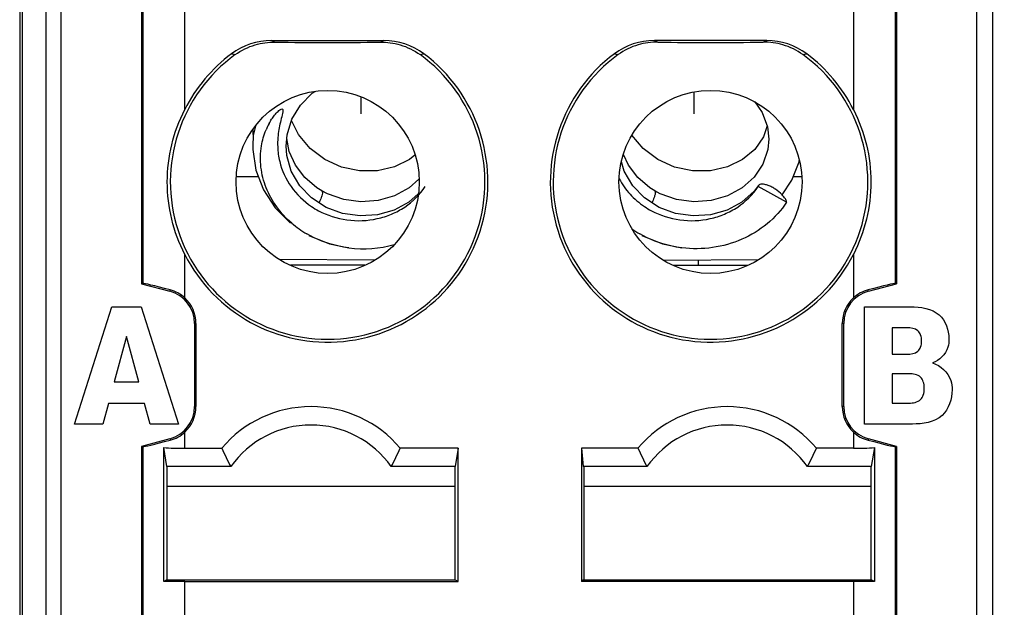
# Model space of a CAD drawing. Header units: millimetres. Extents: x 0 to 421, y 0 to 299.
# Tile 3 of 17: x 96 to 108, y 120 to 127. Entities that reach past the tile are written whole.
import ezdxf

# ---------------------------------------------------------------- set-up
doc = ezdxf.new("R2010")
doc.units = ezdxf.units.MM
doc.header["$LTSCALE"] = 65.395
doc.header["$PDMODE"] = 3
doc.header["$PDSIZE"] = 0.01
doc.layers.get('0').update_dxf_attribs({"linetype": 'CONTINUOUS'})
doc.layers.get('Defpoints').update_dxf_attribs({"linetype": 'CONTINUOUS'})
for name, color, linetype in [('IO_EXPANSION_MODULE-DIM', 7, 'CONTINUOUS'), ('TB-BODY_COVER_16P-SHAPE', 7, 'CONTINUOUS'), ('TB-SPRING_16P-SHAPE', 7, 'CONTINUOUS'), ('TB_BODY_CASE_16P-SHAPE', 7, 'CONTINUOUS'), ('TB_PIN-L_16P-SHAPE', 7, 'CONTINUOUS'), ('TB_PIN-R_16P-SHAPE', 7, 'CONTINUOUS'), ('TB_PIN-TILT_16P-SHAPE', 7, 'CONTINUOUS')]:
    doc.layers.add(name, color=color, linetype=linetype)
doc.styles.get("Standard").update_dxf_attribs({"font": 'gothic.ttf'})
doc.dimstyles.new('DIMSTYLE_2', dxfattribs={"dimtxt": 3.5, "dimasz": 3.5, "dimexe": 1.5, "dimexo": 1, "dimgap": 0.875, "dimtad": 1, "dimdec": 5, "dimdsep": 46, "dimtxsty": 'STANDARD', "dimblk": '_FILLED', "dimblk1": '_FILLED', "dimblk2": '_FILLED', "dimcen": 0.09, "dimadec": 5, "dimazin": 2, "dimtp": 0.3, "dimtm": 0.3, "dimtfac": 1, "dimtdec": 5, "dimtofl": 0, "dimtmove": 0, "dimatfit": 3, "dimldrblk": '_FILLED', "dimfxl": 1, "dimtolj": 1, "dimarcsym": 0})

# ---------------------------------------------------------------- blocks, each defined once
blk = doc.blocks.new('_FILLED')
at = {"color": 0, "linetype": 'ByBlock'}
blk.add_solid([(0, 0), (-1, 0.2143), (-1, -0.2143)], dxfattribs=at)
blk = doc.blocks.new('*D143')
at = {"layer": 'Defpoints', "color": 0, "linetype": 'Continuous', "transparency": 16777216}
for p in [(106.331, 194.214), (106.333, 93.214), (142.059, 93.214)]:
    blk.add_point(p, dxfattribs=at)
at = {"layer": 'IO_EXPANSION_MODULE-DIM', "color": 0, "linetype": 'Continuous', "lineweight": -2, "transparency": 16777216}
for p, q in [((107.331, 194.214), (143.559, 194.214)), ((142.059, 190.714), (142.059, 96.714)), ((107.333, 93.214), (143.559, 93.214))]:
    blk.add_line(p, q, dxfattribs=at)
at = {"layer": 'IO_EXPANSION_MODULE-DIM', "color": 0, "linetype": 'Continuous', "lineweight": -2, "transparency": 16777216, "xscale": 3.5, "yscale": 3.5, "zscale": 3.5}
for p, rotation in [((142.059, 194.214), 90), ((142.059, 93.214), 270)]:
    blk.add_blockref('_FILLED', p, dxfattribs=dict(at, rotation=rotation))
at = {"layer": 'IO_EXPANSION_MODULE-DIM', "color": 0, "linetype": 'Continuous', "transparency": 16777216, "insert": (135.184, 143.773), "char_height": 4.5, "attachment_point": 2, "rotation": 90, "line_spacing_factor": 0.9}
blk.add_mtext('\\A1;101', dxfattribs=at)

msp = doc.modelspace()

# ---------------------------------------------------------------- linework, layer by layer
at = {"layer": 'TB-BODY_COVER_16P-SHAPE', "color": 7, "linetype": 'Continuous'}
for p, q in [((96.640394, 167.526437), (96.640394, 99.854919)), ((96.82818, 101.549556), (96.82818, 167.565909)), ((107.82818, 101.549556), (107.82818, 167.565909)), ((108.015967, 167.526437), (108.015967, 99.854919)), ((96.32818, 167.398204), (96.32818, 95.213775)), ((96.357055, 167.427079), (96.357055, 96.442372)), ((97.79326, 129.036718), (97.79326, 123.990833)), ((97.811329, 123.995342), (97.811329, 129.032209)), ((106.845031, 129.032209), (106.845031, 123.995342)), ((106.863101, 129.036718), (106.863101, 123.990833)), ((98.311025, 126.083834), (98.311025, 127.413775)), ((106.345336, 127.413775), (106.345336, 126.083834)), ((99.353343, 126.913775), (100.703018, 126.913775)), ((105.303018, 126.913775), (103.953343, 126.913775)), ((98.311025, 123.820806), (98.311025, 124.343717)), ((106.345336, 124.343717), (106.345336, 123.820806)), ((97.79326, 123.990833), (98.131708, 123.900146)), ((106.524653, 123.900146), (106.863101, 123.990833)), ((98.131708, 123.900146), (98.136083, 123.916473)), ((106.524653, 123.900146), (106.520278, 123.916473)), ((96.986113, 122.304112), (97.434664, 123.713156)), ((97.434664, 123.713156), (97.786064, 123.713156)), ((97.786064, 123.713156), (98.235993, 122.304112)), ((106.477006, 123.713156), (107.0296, 123.713156)), ((106.477006, 122.304112), (106.477006, 123.713156)), ((98.42818, 123.513775), (98.445635, 123.513775)), ((98.42818, 123.513775), (98.42818, 122.513775)), ((98.445635, 123.513775), (98.445635, 122.513775)), ((106.22818, 123.513775), (106.210725, 123.513775)), ((106.210725, 122.513775), (106.210725, 123.513775)), ((106.22818, 122.513775), (106.22818, 123.513775)), ((106.987225, 123.46063), (106.812214, 123.46063)), ((106.812214, 123.46063), (106.812214, 123.144715)), ((97.611053, 123.358311), (97.462914, 122.812608)), ((97.757814, 122.812608), (97.611053, 123.358311)), ((106.812214, 123.144715), (106.987225, 123.144715)), ((107.01203, 122.909759), (106.812214, 122.909759)), ((106.812214, 122.909759), (106.812214, 122.556637)), ((97.462914, 122.812608), (97.757814, 122.812608)), ((106.812214, 122.556637), (107.01203, 122.556637)), ((97.394012, 122.551469), (97.326833, 122.304112)), ((97.828094, 122.551469), (97.394012, 122.551469)), ((97.895273, 122.304112), (97.828094, 122.551469)), ((98.42818, 122.513775), (98.445635, 122.513775)), ((106.22818, 122.513775), (106.210725, 122.513775)), ((97.326833, 122.304112), (96.986113, 122.304112)), ((98.235993, 122.304112), (97.895273, 122.304112)), ((98.311025, 122.013775), (98.311025, 122.206745)), ((106.345336, 122.206745), (106.345336, 122.013775)), ((107.052682, 122.304112), (106.477006, 122.304112)), ((98.131708, 122.127405), (97.79326, 122.036718)), ((98.131708, 122.127405), (98.136083, 122.111078)), ((106.524653, 122.127405), (106.520278, 122.111078)), ((106.863101, 122.036718), (106.524653, 122.127405)), ((97.79326, 122.036718), (97.79326, 116.990833)), ((97.811329, 116.995342), (97.811329, 122.032209)), ((98.058658, 120.413179), (98.058658, 122.020961)), ((98.096507, 121.793053), (98.058658, 122.020961)), ((98.311025, 122.013775), (98.7558, 122.013775)), ((101.59651, 122.013775), (100.900561, 122.013775)), ((101.59651, 122.013775), (101.559854, 121.793053)), ((101.59651, 120.413775), (101.59651, 122.013775)), ((103.7558, 122.013775), (103.07818, 122.013775)), ((103.07818, 122.013775), (103.096507, 121.793053)), ((103.07818, 122.013775), (103.07818, 120.413775)), ((106.345336, 122.013775), (105.900561, 122.013775)), ((106.597703, 122.020961), (106.559854, 121.793053)), ((106.597703, 122.020961), (106.597703, 120.413179)), ((106.845031, 122.032209), (106.845031, 116.995342)), ((106.863101, 122.036718), (106.863101, 116.990833)), ((98.86419, 121.793053), (98.096507, 121.793053)), ((98.096507, 121.793053), (98.096507, 120.432102)), ((101.559854, 121.793053), (100.792171, 121.793053)), ((101.559854, 120.432102), (101.559854, 121.793053)), ((103.86419, 121.793053), (103.096507, 121.793053)), ((103.105234, 121.801779), (103.105234, 120.432102)), ((106.559854, 121.793053), (105.792171, 121.793053)), ((106.559854, 120.432102), (106.559854, 121.793053)), ((98.096507, 120.432102), (98.058658, 120.413179)), ((98.096507, 120.432102), (101.559854, 120.432102)), ((101.559854, 120.432102), (101.59651, 120.413775)), ((103.07818, 120.413775), (103.096507, 120.432102)), ((103.096507, 120.432102), (106.559854, 120.432102)), ((106.597703, 120.413179), (106.559854, 120.432102)), ((98.311025, 120.413775), (101.59651, 120.413775)), ((98.311025, 119.083834), (98.311025, 120.413775)), ((106.345336, 120.413775), (103.07818, 120.413775)), ((106.345336, 120.413775), (106.345336, 119.083834))]:
    msp.add_line(p, q, dxfattribs=at)
for centre in [(100.02818, 125.213775), (104.62818, 125.213775)]:
    msp.add_circle(centre, 1.1, dxfattribs=at)
for centre, radius, start, end in [((99.353282, 126.113471), 0.800305, 89.9956355, 126.8675976), ((102.47641, 133.162727), 6.98591, 243.4452821, 243.825966), ((100.044085, 180.118078), 53.228873, 269.3012309, 269.9828807), ((100.023962, 178.247583), 51.358376, 270.0047061, 270.7111822), ((97.580398, 133.161828), 6.984906, 296.1739949, 296.5547337), ((100.703079, 126.113471), 0.800305, 53.1324018, 90.004365), ((103.953282, 126.11347), 0.800305, 89.9956413, 126.8675919), ((107.075963, 133.161828), 6.984906, 243.4452663, 243.8260051), ((104.632399, 178.247583), 51.358376, 269.2888178, 269.9952939), ((104.612276, 180.118078), 53.228873, 270.0171193, 270.6987691), ((102.179951, 133.162727), 6.98591, 296.174034, 296.5547179), ((105.303079, 126.11347), 0.800305, 53.1324086, 90.0043582), ((100.02818, 125.213775), 1.890079, 125.9442343, 54.0557638), ((100.02818, 125.213775), 1.925, 126.8719664, 153.1293139), ((100.02818, 125.213775), 1.925, 206.8706861, 53.1280336), ((99.474223, 129.446667), 2.759204, 257.4170993, 258.385178), ((100.582103, 129.446837), 2.759378, 281.6148269, 282.582845), ((104.62818, 125.213775), 1.925, 126.8719664, 333.1293139), ((104.62818, 125.213775), 1.890079, 125.9442362, 54.0557657), ((104.074258, 129.446837), 2.759378, 257.417155, 258.3851731), ((105.182138, 129.446667), 2.759204, 281.614822, 282.5829007), ((104.62818, 125.213775), 1.925, 26.8706861, 53.1280336), ((98.02818, 123.513775), 0.4, 0, 75), ((98.031398, 123.517253), 0.412717, 47.3493122, 75.3064747), ((106.62818, 123.513775), 0.4, 105, 180), ((106.624814, 123.517525), 0.412416, 104.6831178, 132.6610953), ((98.02818, 123.513775), 0.417455, 0, 47.3479409), ((106.62818, 123.513775), 0.417455, 132.6520591, 180), ((98.02818, 122.513775), 0.4, 285, 0), ((98.02818, 122.513775), 0.417455, 312.6520591, 0), ((99.82818, 121.113775), 1.4, 40.0052009, 139.9947991), ((104.82818, 121.113775), 1.4, 40.0052009, 139.9947991), ((106.62818, 122.513775), 0.417455, 180, 227.3479409), ((106.62818, 122.513775), 0.4, 180, 255), ((98.031547, 122.510025), 0.412416, 284.6831178, 312.6610953), ((99.82818, 121.113775), 1.179277, 35.1704948, 144.8295052), ((104.82818, 121.113775), 1.179277, 35.1704948, 144.8295052), ((106.624963, 122.510297), 0.412717, 227.3493122, 255.3064747), ((104.164804, 124.532999), 5.966893, 204.9735705, 207.3349431), ((95.491556, 124.532999), 5.966893, 332.6650569, 335.0264295), ((109.164804, 124.532999), 5.966893, 204.9735705, 207.3349431), ((100.491556, 124.532999), 5.966893, 332.6650569, 335.0264295)]:
    msp.add_arc(centre, radius, start, end, dxfattribs=at)
for centre, major_axis, ratio, start_param, end_param in [((98.311025, 123.861133), (0.499995, -0.134014), 0.016859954, 1.932762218, 3.111205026), ((106.345336, 123.861133), (0.499995, 0.134014), 0.016859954, 0.030387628, 1.208830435), ((98.311025, 122.166417), (0.499995, 0.134014), 0.016859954, -3.111205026, -1.932762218), ((106.345336, 122.166417), (0.499995, -0.134014), 0.016859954, -1.208830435, -0.030387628), ((98.311025, 122.066328), (0.5, 0), 0.105104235, -2.099870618, -1.570796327), ((106.345336, 122.066328), (0.5, 0), 0.105104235, -1.570796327, -1.041722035), ((98.311025, 120.409412), (0.5, 0), 0.008726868, 1.570796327, 2.099870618), ((106.345336, 120.409412), (0.5, 0), 0.008726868, 1.041722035, 1.570796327)]:
    msp.add_ellipse(centre, major_axis=major_axis, ratio=ratio, start_param=start_param, end_param=end_param, dxfattribs=at)
for points, knots in [([(98.918708, 126.743962), (98.99052, 126.79603), (99.145465, 126.871603), (99.315146, 126.894126), (99.394931, 126.893163)], [0, 0, 0, 0, 0.526442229, 1, 1, 1, 1]), ([(100.66143, 126.893163), (100.741215, 126.894126), (100.910896, 126.871603), (101.065841, 126.79603), (101.137652, 126.743962)], [0, 0, 0, 0, 0.473557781, 1, 1, 1, 1]), ([(103.99493, 126.893163), (103.915145, 126.894126), (103.745465, 126.871603), (103.59052, 126.79603), (103.518708, 126.743962)], [0, 0, 0, 0, 0.473557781, 1, 1, 1, 1]), ([(105.737652, 126.743962), (105.665841, 126.79603), (105.510896, 126.871603), (105.341215, 126.894126), (105.26143, 126.893163)], [0, 0, 0, 0, 0.526442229, 1, 1, 1, 1]), ([(98.311025, 124.343717), (98.24316, 124.477655), (98.137575, 124.762254), (98.083659, 125.213775), (98.137575, 125.665295), (98.24316, 125.949896), (98.311025, 126.083834)], [0, 0, 0, 0, 0.24994018, 0.499999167, 0.750059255, 1, 1, 1, 1]), ([(106.345336, 126.083834), (106.4132, 125.949896), (106.518786, 125.665296), (106.572702, 125.213776), (106.518786, 124.762256), (106.413201, 124.477655), (106.345336, 124.343717)], [0, 0, 0, 0, 0.24994004, 0.499999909, 0.750058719, 1, 1, 1, 1]), ([(107.0296, 123.713156), (107.149629, 123.713156), (107.406101, 123.680324), (107.492276, 123.431569), (107.492276, 123.328338)], [0, 0, 0, 0, 0.537621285, 1, 1, 1, 1]), ([(106.987225, 123.144715), (107.032746, 123.144715), (107.10738, 123.152984), (107.159593, 123.232072), (107.165839, 123.302154), (107.159641, 123.372322), (107.107695, 123.45221), (107.032765, 123.46063), (106.987225, 123.46063)], [0, 0, 0, 0, 0.252848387, 0.362009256, 0.498645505, 0.637104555, 0.747047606, 1, 1, 1, 1]), ([(107.492276, 123.328338), (107.492276, 123.294151), (107.481127, 123.170924), (107.37708, 123.068352), (107.294528, 123.038606)], [0, 0, 0, 0, 0.280372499, 1, 1, 1, 1]), ([(107.294528, 123.038606), (107.391735, 123.010138), (107.514551, 122.894802), (107.530861, 122.755003), (107.530861, 122.717523)], [0, 0, 0, 0, 0.729911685, 1, 1, 1, 1]), ([(107.01203, 122.556637), (107.060379, 122.556637), (107.140966, 122.569245), (107.191618, 122.657569), (107.197859, 122.73359), (107.191766, 122.809577), (107.140938, 122.898032), (107.060301, 122.909759), (107.01203, 122.909759)], [0, 0, 0, 0, 0.249898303, 0.360989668, 0.499774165, 0.63970705, 0.750506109, 1, 1, 1, 1]), ([(107.530861, 122.717523), (107.530861, 122.606747), (107.445908, 122.343494), (107.1766, 122.304112), (107.052682, 122.304112)], [0, 0, 0, 0, 0.472001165, 1, 1, 1, 1])]:
    msp.add_open_spline(points, degree=3, knots=knots, dxfattribs=at)
at = {"layer": 'TB-SPRING_16P-SHAPE', "color": 7, "linetype": 'Continuous'}
for p, q in [((99.84355, 126.27868), (99.878321, 126.300664)), ((100.42818, 126.23635), (100.42818, 126.031134)), ((104.42818, 126.294656), (104.42818, 126.031134)), ((105.160221, 126.174778), (105.249554, 126.046957)), ((99.160291, 125.884795), (99.134952, 125.771121)), ((99.540118, 125.781227), (99.598291, 125.96738)), ((99.134952, 125.771121), (99.12818, 125.646936)), ((99.129743, 125.841167), (99.128181, 125.823724)), ((99.528181, 125.645609), (99.540118, 125.781227)), ((99.566441, 125.5806), (99.535946, 125.733829)), ((101.125129, 125.248651), (101.007261, 125.142466)), ((105.151014, 125.271971), (105.007261, 125.142466)), ((105.203118, 125.169777), (105.199841, 125.157031)), ((105.542801, 124.970459), (105.199841, 125.157031)), ((99.958636, 125.105454), (99.958725, 125.105403)), ((99.958725, 125.105403), (99.964996, 125.088766)), ((103.958636, 125.105454), (103.958725, 125.105403)), ((103.958725, 125.105403), (103.964996, 125.088766)), ((100.010154, 124.908673), (99.835337, 125.021555)), ((104.010154, 124.908673), (103.835337, 125.021555))]:
    msp.add_line(p, q, dxfattribs=at)
for points in [[(99.598291, 125.96738), (99.701554, 126.136222), (99.84355, 126.27868)], [(105.249554, 126.046957), (105.31255, 125.874754), (105.328176, 125.728886)], [(99.817212, 125.616673), (99.676165, 125.784022), (99.592926, 125.95021)], [(105.307851, 125.887598), (105.265771, 125.757083), (105.161086, 125.60537)], [(99.128189, 125.827495), (99.131526, 125.734717), (99.13265, 125.7289)], [(105.161086, 125.60537), (105.0134, 125.481484), (104.831372, 125.393366), (104.625997, 125.3473), (104.409622, 125.346932), (104.194715, 125.39316), (103.993325, 125.484454), (103.817212, 125.616673), (103.683574, 125.775231)], [(99.128181, 125.647312), (99.128928, 125.605456), (99.16551, 125.356543), (99.255936, 125.119024), (99.396479, 124.903247), (99.581392, 124.718181)], [(99.835337, 125.021555), (99.692909, 125.168517), (99.591536, 125.341477), (99.536943, 125.531521), (99.528181, 125.647494)], [(105.32818, 125.731647), (105.315425, 125.601638), (105.255631, 125.427567), (105.151014, 125.271971)], [(99.958725, 125.105403), (99.898542, 125.14334), (99.754939, 125.26559), (99.642454, 125.413437), (99.566441, 125.5806)], [(101.076692, 125.534576), (101.0134, 125.481484), (100.831372, 125.393366), (100.625997, 125.3473), (100.409622, 125.346932), (100.194715, 125.39316), (99.993325, 125.484454), (99.817212, 125.616673)], [(103.958725, 125.105403), (103.898542, 125.14334), (103.754939, 125.26559), (103.642454, 125.413437), (103.582524, 125.545232)], [(103.835337, 125.021555), (103.692909, 125.168517), (103.591536, 125.341477), (103.558625, 125.456043)], [(105.48711, 125.059572), (105.605402, 125.236733), (105.691538, 125.45636), (105.693777, 125.470814)], [(105.204058, 125.171242), (105.151672, 125.103678), (105.00528, 124.97202), (104.82754, 124.875261), (104.628004, 124.818382), (104.417665, 124.804681), (104.207971, 124.835177), (104.010154, 124.908673)], [(101.007261, 125.142466), (100.832404, 125.046305), (100.635846, 124.988813), (100.428327, 124.973361), (100.221089, 125.000977), (100.024915, 125.0705), (99.958636, 125.105454)], [(101.115719, 125.071344), (101.00528, 124.97202), (100.82754, 124.875261), (100.628004, 124.818382), (100.417665, 124.804681), (100.207971, 124.835177), (100.010154, 124.908673)], [(105.007261, 125.142466), (104.832404, 125.046305), (104.635846, 124.988813), (104.428327, 124.973361), (104.221089, 125.000977), (104.024915, 125.0705), (103.958636, 125.105454)], [(99.802742, 124.571795), (100.051498, 124.470106), (100.283951, 124.421279)], [(103.802742, 124.571795), (104.051498, 124.470106), (104.283951, 124.421279)]]:
    msp.add_lwpolyline(points, dxfattribs=at)
for centre, radius, start, end in [((100.035566, 125.529721), 0.809105, 151.465652, 157.4956996), ((100.282299, 125.822487), 1.153963, 179.1534493, 179.7513579), ((100.387615, 125.672187), 0.960678, 175.4139219, 182.1795909), ((100.494032, 125.66326), 1.067468, 170.2974206, 175.393014), ((100.330609, 125.670283), 0.903641, 182.1964329, 193.4626753), ((100.380677, 125.735005), 0.982535, 236.2308954, 241.8757791), ((104.380677, 125.735005), 0.982535, 236.2308954, 241.8757791), ((100.393935, 125.64969), 1.225611, 229.4070932, 239.8911859), ((104.402994, 125.663974), 1.242512, 234.6529105, 239.8602298), ((100.454134, 125.799499), 1.388685, 262.9607541, 285.6220769)]:
    msp.add_arc(centre, radius, start, end, dxfattribs=at)
for points, knots in [([(99.324743, 125.916219), (99.334264, 125.933701), (99.354742, 125.968075), (99.383951, 126.00882), (99.410064, 126.039626), (99.431227, 126.061569), (99.451234, 126.078254), (99.468258, 126.089042), (99.480128, 126.092458), (99.484866, 126.089985)], [0, 0, 0, 0, 0.245643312, 0.493122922, 0.617800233, 0.743317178, 0.870244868, 0.934054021, 1, 1, 1, 1]), ([(99.484866, 126.089985), (99.49025, 126.087175), (99.49267, 126.072211), (99.48911, 126.049416), (99.485197, 126.031147), (99.482292, 126.019318)], [0, 0, 0, 0, 0.250145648, 0.498401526, 1, 1, 1, 1]), ([(99.596454, 124.71902), (99.529057, 124.776905), (99.408109, 124.907027), (99.280078, 125.137841), (99.21569, 125.390131), (99.219491, 125.563285), (99.233365, 125.647199)], [0, 0, 0, 0, 0.256514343, 0.50747557, 0.754425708, 1, 1, 1, 1]), ([(99.451799, 125.459905), (99.477672, 125.352297), (99.573012, 125.141732), (99.739507, 124.981811), (99.834537, 124.918239)], [0, 0, 0, 0, 0.491868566, 1, 1, 1, 1]), ([(99.917525, 124.86848), (100.023443, 124.811848), (100.258969, 124.736333), (100.567126, 124.748866), (100.798299, 124.822547), (101.006779, 124.93393), (101.136072, 125.060746), (101.199841, 125.157031)], [0, 0, 0, 0, 0.251822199, 0.506275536, 0.632928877, 0.75786572, 1, 1, 1, 1]), ([(103.531348, 125.250588), (103.566498, 125.184726), (103.654879, 125.059999), (103.771003, 124.960741), (103.834537, 124.918239)], [0, 0, 0, 0, 0.494091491, 1, 1, 1, 1]), ([(103.917525, 124.86848), (104.023443, 124.811848), (104.258969, 124.736333), (104.567126, 124.748866), (104.798299, 124.822547), (105.006779, 124.93393), (105.136072, 125.060746), (105.199841, 125.157031)], [0, 0, 0, 0, 0.251822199, 0.506275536, 0.632928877, 0.75786572, 1, 1, 1, 1]), ([(105.487428, 125.05956), (105.463561, 125.083998), (105.423866, 125.117095), (105.366383, 125.1521), (105.323417, 125.171228), (105.282728, 125.182887), (105.243767, 125.188351), (105.210762, 125.182929), (105.203091, 125.169795)], [0, 0, 0, 0, 0.315895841, 0.474079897, 0.620876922, 0.750934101, 0.859338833, 1, 1, 1, 1]), ([(99.956386, 125.045077), (99.954522, 125.03894), (99.945459, 125.011614), (99.934369, 124.984996), (99.925114, 124.964634)], [0, 0, 0, 0, 0.222855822, 1, 1, 1, 1]), ([(99.964996, 125.088766), (99.964996, 125.085855), (99.963797, 125.070992), (99.959863, 125.056523), (99.956386, 125.045077)], [0, 0, 0, 0, 0.195719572, 1, 1, 1, 1]), ([(103.956386, 125.045077), (103.954522, 125.03894), (103.945459, 125.011614), (103.934369, 124.984996), (103.925114, 124.964634)], [0, 0, 0, 0, 0.222855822, 1, 1, 1, 1]), ([(103.964996, 125.088766), (103.964996, 125.085855), (103.963797, 125.070992), (103.959863, 125.056523), (103.956386, 125.045077)], [0, 0, 0, 0, 0.195719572, 1, 1, 1, 1]), ([(105.542801, 124.970459), (105.542801, 124.984714), (105.524765, 125.018003), (105.502204, 125.044431), (105.487428, 125.05956)], [0, 0, 0, 0, 0.402655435, 1, 1, 1, 1]), ([(105.542801, 124.970459), (105.47868, 124.873642), (105.317464, 124.696446), (105.008213, 124.508681), (104.65383, 124.408679), (104.405812, 124.406218), (104.283952, 124.421281)], [0, 0, 0, 0, 0.241857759, 0.490480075, 0.744266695, 1, 1, 1, 1]), ([(100.283952, 124.421281), (100.239272, 124.426804), (100.063763, 124.457203), (99.894136, 124.52263), (99.779114, 124.589446)], [0, 0, 0, 0, 0.25286345, 1, 1, 1, 1]), ([(104.283952, 124.421281), (104.239272, 124.426804), (104.063763, 124.457203), (103.894136, 124.52263), (103.779114, 124.589446)], [0, 0, 0, 0, 0.25286345, 1, 1, 1, 1])]:
    msp.add_open_spline(points, degree=3, knots=knots, dxfattribs=at)
for points in [[(99.482292, 126.019318), (99.46792, 125.960811), (99.451925, 125.90256), (99.441833, 125.843165)], [(99.233365, 125.647199), (99.244231, 125.712921), (99.262538, 125.777883), (99.288074, 125.839408)]]:
    msp.add_open_spline(points, degree=3, dxfattribs=at)
at = {"layer": 'TB_BODY_CASE_16P-SHAPE', "color": 7, "linetype": 'Continuous'}
for p, q in [((100.596044, 124.273655), (99.445984, 124.283692)), ((104.060317, 124.273655), (105.210377, 124.283692))]:
    msp.add_line(p, q, dxfattribs=at)
at = {"layer": 'TB_PIN-L_16P-SHAPE', "color": 7, "linetype": 'Continuous'}
for p, q in [((104.17977, 124.213775), (105.076591, 124.213775)), ((104.47818, 124.277302), (104.47818, 124.213775))]:
    msp.add_line(p, q, dxfattribs=at)
at = {"layer": 'TB_PIN-R_16P-SHAPE', "color": 7, "linetype": 'Continuous'}
msp.add_line((100.476591, 124.213775), (99.57977, 124.213775), dxfattribs=at)
at = {"layer": 'TB_PIN-TILT_16P-SHAPE', "color": 7, "linetype": 'Continuous'}
for p, q in [((99.196039, 125.276353), (98.933655, 125.276353)), ((105.722706, 125.276353), (105.62094, 125.276353)), ((101.559854, 121.552632), (98.096507, 121.552632)), ((106.559854, 121.552632), (103.105234, 121.552632))]:
    msp.add_line(p, q, dxfattribs=at)

# ---------------------------------------------------------------- dimensions: what is measured, and where the dimension line sits
at = {"layer": 'IO_EXPANSION_MODULE-DIM', "color": 5, "linetype": 'Continuous'}
dim = msp.add_linear_dim(base=(142.059034, 93.213775), p1=(106.330921, 194.213775), p2=(106.333463, 93.213775), angle=270, dimstyle='DIMSTYLE_2', override={"dimtxt": 4.5}, dxfattribs=at)
dim.commit()
dim.dimension.update_dxf_attribs({"geometry": '*D143', "text_midpoint": (142.059034, 143.772666), "dimtype": 160})

doc.saveas('drawing.dxf')
